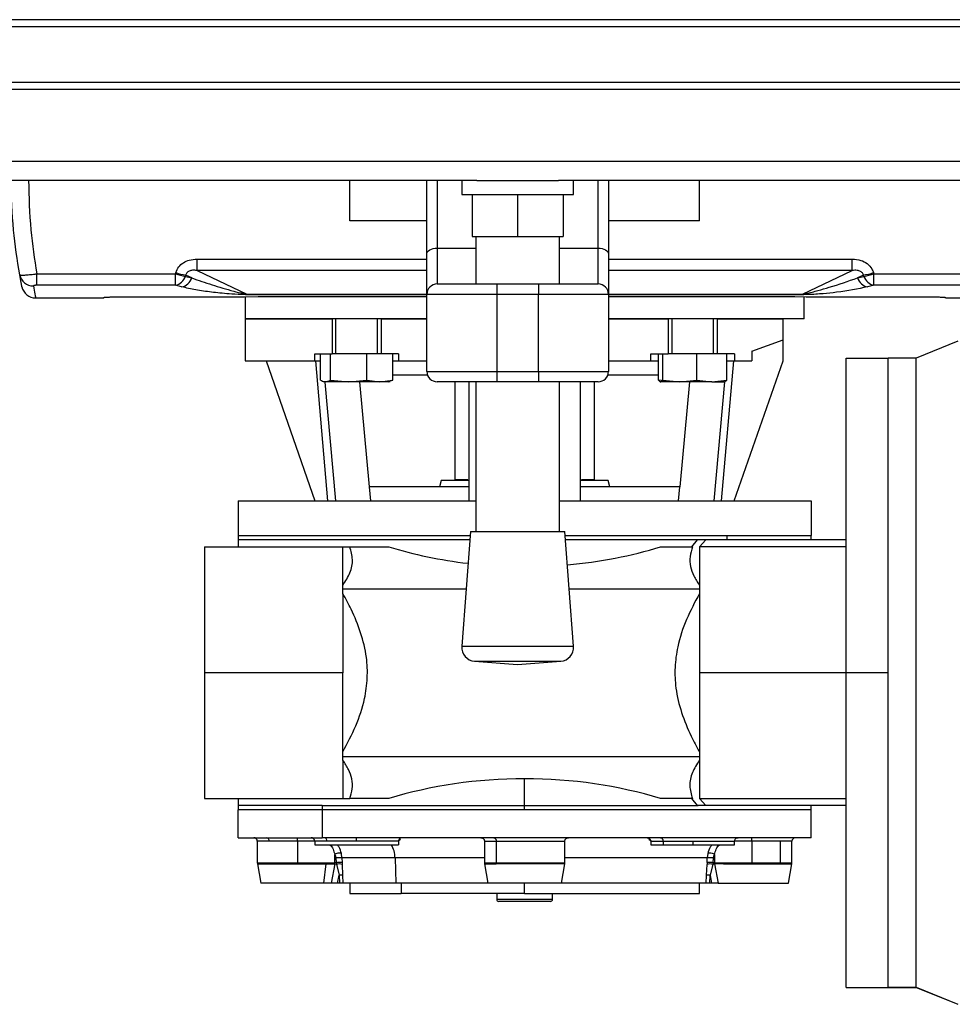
# Model space of a CAD drawing. Header units: millimetres. Extents: x 0 to 420, y 0 to 297.
# Tile 10 of 133: x 137.13 to 142.51, y 90.77 to 96.45. Entities that reach past the tile are written whole.
import ezdxf

# ---------------------------------------------------------------- set-up
doc = ezdxf.new("R2010")
doc.units = ezdxf.units.MM

msp = doc.modelspace()

# ---------------------------------------------------------------- linework, layer by layer
at = {"color": 7, "linetype": 'Continuous', "lineweight": 25}
for p, q in [((220.69328, 96.44895), (59.30672, 96.44895)), ((220.69328, 96.40861), (59.30672, 96.40861)), ((220.69328, 96.08583), (59.30672, 96.08583)), ((220.69328, 96.04549), (59.30672, 96.04549)), ((220.69328, 95.63147), (59.30672, 95.63147)), ((139.76375, 95.52098), (118.38182, 95.52098)), ((139.03168, 95.28739), (139.03168, 95.52098)), ((139.47549, 95.09601), (139.47549, 95.52098)), ((139.53601, 95.52098), (139.53601, 95.13072)), ((139.67723, 95.52098), (139.67723, 95.44029)), ((139.76375, 95.52098), (140.23625, 95.52098)), ((205.32704, 95.52098), (140.23625, 95.52098)), ((140.32277, 95.44029), (140.32277, 95.52098)), ((140.46399, 95.13072), (140.46399, 95.52098)), ((140.52451, 95.52098), (140.52451, 95.09601)), ((141.04901, 95.28739), (141.04901, 95.52098)), ((139.67723, 95.44029), (140.32277, 95.44029)), ((139.73775, 95.44029), (139.73775, 95.19821)), ((140, 95.44029), (140, 95.19821)), ((140.26225, 95.44029), (140.26225, 95.19821)), ((139.47549, 95.28739), (139.03168, 95.28739)), ((141.04901, 95.28739), (140.52451, 95.28739)), ((139.73775, 95.19821), (140, 95.19821)), ((139.75792, 95.19821), (139.75792, 94.92427)), ((140, 95.19821), (140.26225, 95.19821)), ((140.24208, 94.92427), (140.24208, 95.19821)), ((139.53601, 95.13072), (139.53601, 94.92427)), ((139.53601, 95.13072), (139.75792, 95.13072)), ((140.24208, 95.13072), (140.46399, 95.13072)), ((140.46399, 94.92427), (140.46399, 95.13072)), ((138.14898, 95.00208), (138.14898, 95.06797)), ((138.14898, 95.06797), (139.47549, 95.06797)), ((139.47549, 94.86375), (139.47549, 95.09601)), ((140.52451, 95.09601), (140.52451, 94.86375)), ((140.52451, 95.06797), (141.93171, 95.06797)), ((141.93171, 95.00208), (141.93171, 95.06797)), ((138.14898, 95.00208), (138.43611, 94.86583)), ((139.47549, 95.00208), (138.14898, 95.00208)), ((141.93171, 95.00208), (140.52451, 95.00208)), ((141.64459, 94.86583), (141.93171, 95.00208)), ((137.22395, 94.98281), (138.0241, 94.98281)), ((137.22395, 94.91651), (137.22395, 94.98281)), ((138.0241, 94.91651), (138.0241, 94.98281)), ((138.08218, 94.96808), (138.11844, 94.95904)), ((138.11844, 94.95904), (138.08458, 94.97511)), ((141.99612, 94.97511), (141.96225, 94.95904)), ((141.96225, 94.95904), (141.99851, 94.96808)), ((142.0566, 94.98281), (142.85674, 94.98281)), ((142.0566, 94.91651), (142.0566, 94.98281)), ((138.0241, 94.91651), (137.22395, 94.91651)), ((138.06035, 94.90718), (138.0241, 94.91651)), ((139.53601, 94.92427), (139.87896, 94.92427)), ((139.87896, 94.92427), (139.87896, 94.86375)), ((139.87896, 94.92427), (140.12104, 94.92427)), ((140.12104, 94.92427), (140.46399, 94.92427)), ((140.12104, 94.92427), (140.12104, 94.86375)), ((142.0566, 94.91651), (142.02034, 94.90718)), ((142.85674, 94.91651), (142.0566, 94.91651)), ((137.21757, 94.84357), (137.6041, 94.84357)), ((138.42648, 94.85058), (138.42648, 94.72253)), ((138.43611, 94.86214), (138.43611, 94.86583)), ((138.43611, 94.86583), (139.47549, 94.86583)), ((139.47549, 94.86214), (138.43611, 94.86214)), ((139.47549, 94.41993), (139.47549, 94.86375)), ((139.87896, 94.86375), (139.47549, 94.86375)), ((139.87896, 94.86375), (139.87896, 94.41993)), ((140.12104, 94.86375), (139.87896, 94.86375)), ((140.12104, 94.41993), (140.12104, 94.86375)), ((140.52451, 94.86375), (140.12104, 94.86375)), ((140.52451, 94.86583), (141.64459, 94.86583)), ((140.52451, 94.86375), (140.52451, 94.41993)), ((141.64459, 94.86214), (140.52451, 94.86214)), ((141.64459, 94.86214), (141.64459, 94.86583)), ((141.65421, 94.72253), (141.65421, 94.85058)), ((142.4766, 94.84357), (142.86312, 94.84357)), ((138.42648, 94.72253), (138.42648, 94.48045)), ((138.42648, 94.72253), (138.92913, 94.72253)), ((139.47549, 94.72253), (138.42648, 94.72253)), ((138.92913, 94.72253), (138.92913, 94.5208)), ((138.94931, 94.72253), (138.94931, 94.5208)), ((139.19139, 94.5208), (139.19139, 94.72253)), ((139.21156, 94.72253), (139.21156, 94.5208)), ((139.21156, 94.72253), (139.47549, 94.72253)), ((140.52451, 94.72253), (140.86913, 94.72253)), ((141.65421, 94.72253), (140.52451, 94.72253)), ((140.86913, 94.72253), (140.86913, 94.5208)), ((140.88931, 94.72253), (140.88931, 94.5208)), ((141.13139, 94.5208), (141.13139, 94.72253)), ((141.15156, 94.72253), (141.15156, 94.5208)), ((141.15156, 94.72253), (141.53317, 94.72253)), ((141.53317, 94.60149), (141.53317, 94.72253)), ((141.352, 94.53555), (141.53317, 94.60149)), ((141.53317, 94.48045), (141.53317, 94.60149)), ((142.54184, 94.5944), (142.29976, 94.49659)), ((138.82827, 94.48045), (138.82827, 94.5208)), ((138.82827, 94.5208), (138.92913, 94.5208)), ((138.86194, 94.3699), (138.86194, 94.5208)), ((138.92031, 94.3699), (138.92031, 94.5208)), ((139.12872, 94.5208), (138.92913, 94.5208)), ((139.12872, 94.3699), (139.12872, 94.5208)), ((139.21156, 94.5208), (139.12872, 94.5208)), ((139.31243, 94.5208), (139.21156, 94.5208)), ((139.27876, 94.3699), (139.27876, 94.5208)), ((139.31243, 94.5208), (139.31243, 94.48045)), ((140.76827, 94.5208), (140.86913, 94.5208)), ((140.76827, 94.48045), (140.76827, 94.5208)), ((140.81296, 94.3699), (140.81296, 94.5208)), ((140.83779, 94.3699), (140.83779, 94.5208)), ((141.03517, 94.5208), (140.86913, 94.5208)), ((141.03517, 94.3699), (141.03517, 94.5208)), ((141.15156, 94.5208), (141.03517, 94.5208)), ((141.25243, 94.5208), (141.15156, 94.5208)), ((141.20773, 94.3699), (141.20773, 94.5208)), ((141.25243, 94.5208), (141.25243, 94.48045)), ((141.352, 94.53555), (141.352, 94.48045)), ((141.89629, 92.68099), (141.89629, 94.49659)), ((141.89629, 94.49659), (142.13837, 94.49659)), ((142.29976, 94.49659), (142.13837, 94.49659)), ((142.13837, 92.68099), (142.13837, 94.49659)), ((142.13837, 90.86583), (142.13837, 94.49659)), ((142.29976, 90.86583), (142.29976, 94.49659)), ((138.42648, 94.48045), (138.82827, 94.48045)), ((138.54752, 94.48045), (138.82995, 93.67352)), ((138.82827, 94.48045), (138.86194, 94.48045)), ((138.83247, 94.48045), (138.90316, 93.67352)), ((139.27876, 94.48045), (139.31243, 94.48045)), ((139.31243, 94.48045), (139.47549, 94.48045)), ((140.52451, 94.48045), (140.76827, 94.48045)), ((140.76827, 94.48045), (140.81296, 94.48045)), ((141.17753, 93.67352), (141.24822, 94.48045)), ((141.20773, 94.48045), (141.25243, 94.48045)), ((141.25075, 93.67352), (141.53317, 94.48045)), ((141.25243, 94.48045), (141.352, 94.48045)), ((138.92031, 94.3699), (139.02452, 94.35941)), ((139.02452, 94.35941), (139.12872, 94.3699)), ((139.12872, 94.3699), (139.20374, 94.35941)), ((139.20374, 94.35941), (139.27876, 94.3699)), ((139.27876, 94.39976), (139.47895, 94.39976)), ((139.47549, 94.41993), (139.87896, 94.41993)), ((139.87896, 94.41993), (140.12104, 94.41993)), ((139.87896, 94.41993), (139.87896, 94.35941)), ((140.12104, 94.41993), (140.52451, 94.41993)), ((140.12104, 94.41993), (140.12104, 94.35941)), ((140.52105, 94.39976), (140.81296, 94.39976)), ((140.89924, 94.35941), (140.81296, 94.3699)), ((140.83779, 94.3699), (140.93648, 94.35941)), ((140.93648, 94.35941), (141.03517, 94.3699)), ((141.03517, 94.3699), (141.12145, 94.35941)), ((141.12145, 94.35941), (141.20773, 94.3699)), ((138.87687, 94.36206), (138.88413, 94.35941)), ((138.89113, 94.35941), (138.88413, 94.35941)), ((138.88606, 94.35676), (138.94825, 93.67352)), ((139.02452, 94.35941), (138.89113, 94.35941)), ((139.20374, 94.35941), (139.02452, 94.35941)), ((139.14453, 93.75421), (139.08846, 94.35941)), ((139.25656, 94.35941), (139.20374, 94.35941)), ((139.25656, 94.35941), (139.26383, 94.36206)), ((139.87896, 94.35941), (139.53601, 94.35941)), ((139.63688, 94.35941), (139.63688, 93.79456)), ((139.71757, 94.35941), (139.71757, 93.67352)), ((139.75792, 94.35941), (139.75792, 93.49487)), ((140.12104, 94.35941), (139.87896, 94.35941)), ((140.46399, 94.35941), (140.12104, 94.35941)), ((140.24208, 93.49487), (140.24208, 94.35941)), ((140.36312, 93.67352), (140.36312, 94.35941)), ((140.44381, 93.79456), (140.44381, 94.35941)), ((140.82288, 94.35987), (140.82413, 94.35941)), ((140.93648, 94.35941), (140.82538, 94.35941)), ((140.99224, 94.35941), (140.93616, 93.75421)), ((141.12145, 94.35941), (140.93648, 94.35941)), ((141.12145, 94.35941), (141.19654, 94.35941)), ((141.19488, 94.35941), (141.13244, 93.67352)), ((139.15204, 93.67352), (139.14453, 93.75421)), ((139.71757, 93.75421), (139.14453, 93.75421)), ((139.55764, 93.79053), (139.54791, 93.75421)), ((139.71479, 93.79053), (139.55764, 93.79053)), ((139.71311, 93.79456), (139.63688, 93.79456)), ((140.93616, 93.75421), (140.36312, 93.75421)), ((140.52306, 93.79053), (140.36361, 93.79053)), ((140.44381, 93.79456), (140.36843, 93.79456)), ((140.53279, 93.75421), (140.52306, 93.79053)), ((140.92865, 93.67352), (140.93616, 93.75421)), ((138.38613, 93.67352), (138.38613, 93.47179)), ((138.38613, 93.67352), (139.75792, 93.67352)), ((140.24208, 93.67352), (141.69456, 93.67352)), ((141.69456, 93.67352), (141.69456, 93.47179)), ((138.38613, 93.47179), (138.38613, 93.44758)), ((138.38613, 93.47179), (139.7259, 93.47179)), ((139.72766, 93.49487), (139.67723, 92.83383)), ((139.72766, 93.49487), (140.27234, 93.49487)), ((140.32277, 92.83383), (140.27234, 93.49487)), ((140.2741, 93.47179), (141.21005, 93.47179)), ((141.21005, 93.47179), (141.69456, 93.47179)), ((141.21005, 93.44758), (141.21005, 93.47179)), ((141.69456, 93.44758), (141.69456, 93.47179)), ((138.19247, 93.40723), (138.99133, 93.40723)), ((138.19247, 93.40723), (138.19247, 92.68099)), ((138.38613, 93.44758), (138.38613, 93.40723)), ((139.72405, 93.44758), (138.38613, 93.44758)), ((138.99133, 93.18626), (138.99133, 93.40723)), ((138.99133, 93.40723), (139.03136, 93.40723)), ((139.03136, 93.40723), (139.25671, 93.40723)), ((141.03914, 93.44758), (140.27595, 93.44758)), ((140.82398, 93.40723), (141.00899, 93.40723)), ((141.03685, 93.44758), (141.00446, 93.40723)), ((141.08551, 93.44758), (141.03685, 93.44758)), ((141.04901, 93.40723), (141.08551, 93.44758)), ((141.89629, 93.40723), (141.04901, 93.40723)), ((141.04901, 93.40723), (141.04901, 93.18626)), ((141.89629, 93.44758), (141.08551, 93.44758)), ((138.99133, 93.16515), (138.99133, 93.18626)), ((141.04901, 93.18626), (141.04901, 93.16515)), ((138.99133, 93.16515), (139.7025, 93.16515)), ((138.99133, 93.13702), (138.99133, 93.16515)), ((138.99133, 93.13702), (138.99133, 92.68099)), ((140.2975, 93.16515), (141.04901, 93.16515)), ((141.04901, 93.16515), (141.04901, 93.13702)), ((141.04901, 93.13702), (141.04901, 92.68099)), ((139.67723, 92.83383), (140.32277, 92.83383)), ((139.75155, 92.74724), (140, 92.72828)), ((139.75155, 92.74724), (140.24845, 92.74724)), ((140, 92.72828), (140.24845, 92.74724)), ((138.19247, 92.68099), (138.19247, 91.95475)), ((138.99133, 92.68099), (138.19247, 92.68099)), ((138.99133, 92.22497), (138.99133, 92.68099)), ((141.89629, 92.68099), (141.04901, 92.68099)), ((141.04901, 92.68099), (141.04901, 92.22497)), ((142.13837, 92.68099), (141.89629, 92.68099)), ((141.89629, 90.86539), (141.89629, 92.68099)), ((142.13837, 90.86539), (142.13837, 92.68099)), ((138.99133, 92.19683), (138.99133, 92.22497)), ((141.04901, 92.22497), (141.04901, 92.19683)), ((138.99133, 92.19683), (141.04901, 92.19683)), ((138.99133, 92.17573), (138.99133, 92.19683)), ((138.99133, 92.17573), (138.99133, 91.95475)), ((141.04901, 92.19683), (141.04901, 92.17573)), ((141.04901, 92.17573), (141.04901, 91.95475)), ((140.04035, 91.91441), (140.04035, 92.06872)), ((138.19247, 91.95475), (138.99133, 91.95475)), ((138.38613, 91.95475), (138.38613, 91.91441)), ((138.99133, 91.95475), (139.03136, 91.95475)), ((139.25671, 91.95475), (139.03136, 91.95475)), ((141.00899, 91.95475), (140.82398, 91.95475)), ((141.00446, 91.95475), (141.03685, 91.91441)), ((141.04901, 91.95475), (141.89629, 91.95475)), ((141.08551, 91.91441), (141.04901, 91.95475)), ((138.38613, 91.91441), (138.38613, 91.8902)), ((138.87064, 91.91441), (138.38613, 91.91441)), ((138.87064, 91.8902), (138.38613, 91.8902)), ((138.38613, 91.72881), (138.38613, 91.8902)), ((138.87064, 91.91441), (138.87064, 91.8902)), ((138.87064, 91.91441), (140.04035, 91.91441)), ((140.04035, 91.8902), (138.87064, 91.8902)), ((138.87064, 91.8902), (138.87064, 91.72881)), ((140.04035, 91.8902), (140.04035, 91.91441)), ((140.04035, 91.91441), (141.04111, 91.91441)), ((141.69456, 91.8902), (140.04035, 91.8902)), ((141.08551, 91.91441), (141.03685, 91.91441)), ((141.89629, 91.91441), (141.08551, 91.91441)), ((141.69456, 91.8902), (141.69456, 91.91441)), ((141.69456, 91.72881), (141.69456, 91.8902)), ((138.38613, 91.72881), (138.87064, 91.72881)), ((138.49709, 91.70864), (138.49709, 91.5845)), ((138.56504, 91.70864), (138.49709, 91.70864)), ((138.72908, 91.70864), (138.56504, 91.70864)), ((138.72908, 91.70864), (138.72908, 91.72881)), ((138.72908, 91.70864), (138.72908, 91.5845)), ((138.82827, 91.70864), (138.72908, 91.70864)), ((138.82827, 91.70864), (138.82827, 91.68847)), ((138.89917, 91.70864), (138.82827, 91.70864)), ((141.69456, 91.72881), (138.87064, 91.72881)), ((139.07035, 91.70864), (138.89917, 91.70864)), ((139.07035, 91.70864), (139.07035, 91.72881)), ((139.31243, 91.70864), (139.07035, 91.70864)), ((139.31086, 91.71123), (139.32303, 91.72035)), ((139.31243, 91.70864), (139.31243, 91.68847)), ((139.80835, 91.70864), (139.80835, 91.5845)), ((139.80835, 91.70864), (139.8763, 91.70864)), ((139.8763, 91.70864), (140.27234, 91.70864)), ((139.8763, 91.70864), (139.8763, 91.5845)), ((140.27234, 91.5845), (140.27234, 91.70864)), ((140.75764, 91.72037), (140.76754, 91.71295)), ((140.76827, 91.70864), (140.76827, 91.68847)), ((140.76827, 91.70864), (140.83917, 91.70864)), ((140.83917, 91.70864), (141.01035, 91.70864)), ((140.83917, 91.70864), (140.83917, 91.68847)), ((141.01035, 91.70864), (141.01035, 91.68847)), ((141.01035, 91.70864), (141.25242, 91.70864)), ((141.25243, 91.68847), (141.25243, 91.70864)), ((141.35161, 91.70864), (141.25243, 91.70864)), ((141.35161, 91.70864), (141.35161, 91.72881)), ((141.51566, 91.70864), (141.35161, 91.70864)), ((141.35161, 91.70864), (141.35161, 91.5845)), ((141.51566, 91.70864), (141.51566, 91.5845)), ((141.58361, 91.70864), (141.51566, 91.70864)), ((141.58361, 91.5845), (141.58361, 91.70864)), ((138.82827, 91.68847), (139.31243, 91.68847)), ((140.76827, 91.68847), (140.83917, 91.68847)), ((140.83917, 91.68847), (141.01035, 91.68847)), ((141.01035, 91.68847), (141.25243, 91.68847)), ((138.49709, 91.5845), (138.56504, 91.5845)), ((138.56504, 91.5845), (138.72908, 91.5845)), ((138.72908, 91.5845), (138.94458, 91.5845)), ((138.72908, 91.5845), (138.72908, 91.57749)), ((138.94385, 91.57749), (138.94458, 91.5845)), ((138.94458, 91.5845), (138.94458, 91.63205)), ((138.95177, 91.5845), (138.94458, 91.5845)), ((138.94957, 91.61217), (138.95177, 91.5845)), ((138.95177, 91.5845), (138.95386, 91.57559)), ((138.9859, 91.61305), (138.98282, 91.6369)), ((139.29219, 91.61305), (138.9859, 91.61305)), ((138.9859, 91.61305), (138.987, 91.58538)), ((138.987, 91.58538), (138.98738, 91.57392)), ((139.29219, 91.61305), (139.29671, 91.46656)), ((139.80835, 91.61305), (139.29219, 91.61305)), ((139.80835, 91.5845), (139.8763, 91.5845)), ((139.8763, 91.5845), (140.27234, 91.5845)), ((140.27173, 91.57749), (140.27234, 91.5845)), ((141.0948, 91.61305), (140.27234, 91.61305)), ((141.09369, 91.58538), (141.09331, 91.57392)), ((141.09369, 91.58538), (141.0948, 91.61305)), ((141.09787, 91.6369), (141.0948, 91.61305)), ((141.12892, 91.5845), (141.12684, 91.57559)), ((141.12892, 91.5845), (141.13112, 91.61217)), ((141.13612, 91.5845), (141.12892, 91.5845)), ((141.13612, 91.63205), (141.13612, 91.5845)), ((141.13612, 91.5845), (141.18757, 91.5845)), ((141.13684, 91.57749), (141.13612, 91.5845)), ((141.18757, 91.5845), (141.35161, 91.5845)), ((141.35161, 91.5845), (141.51566, 91.5845)), ((141.35161, 91.5845), (141.35161, 91.57749)), ((141.51566, 91.5845), (141.58361, 91.5845)), ((138.4977, 91.57749), (138.51726, 91.46656)), ((138.4977, 91.57749), (138.56547, 91.57749)), ((138.56547, 91.57749), (138.72908, 91.57749)), ((138.72908, 91.57749), (138.89269, 91.57749)), ((138.89269, 91.57749), (138.87886, 91.46656)), ((138.89269, 91.57749), (138.94385, 91.57749)), ((138.94385, 91.57749), (138.92313, 91.46656)), ((138.94385, 91.57749), (138.95386, 91.57559)), ((138.95386, 91.57559), (138.96956, 91.51185)), ((138.98738, 91.57392), (138.98966, 91.51273)), ((139.80897, 91.57749), (139.82853, 91.46656)), ((139.80897, 91.57749), (139.87674, 91.57749)), ((140.27173, 91.57749), (139.87674, 91.57749)), ((140.25217, 91.46656), (140.27173, 91.57749)), ((141.09104, 91.51273), (141.09331, 91.57392)), ((141.12684, 91.57559), (141.11114, 91.51185)), ((141.12684, 91.57559), (141.13684, 91.57749)), ((141.13684, 91.57749), (141.15757, 91.46656)), ((141.188, 91.57749), (141.13684, 91.57749)), ((141.188, 91.57749), (141.35161, 91.57749)), ((141.35161, 91.57749), (141.58299, 91.57749)), ((141.56343, 91.46656), (141.58299, 91.57749)), ((138.96087, 91.46656), (138.96956, 91.51185)), ((138.98966, 91.51273), (138.96956, 91.51185)), ((138.96956, 91.51185), (138.97154, 91.46656)), ((138.98966, 91.51273), (138.99168, 91.46656)), ((141.08902, 91.46656), (141.09104, 91.51273)), ((141.11114, 91.51185), (141.09104, 91.51273)), ((141.10915, 91.46656), (141.11114, 91.51185)), ((141.11114, 91.51185), (141.11982, 91.46656)), ((138.87886, 91.46656), (138.51726, 91.46656)), ((138.92313, 91.46656), (138.87886, 91.46656)), ((138.97154, 91.46656), (138.96087, 91.46656)), ((139.29671, 91.46656), (138.99168, 91.46656)), ((139.03168, 91.46656), (139.03168, 91.40604)), ((139.82853, 91.46656), (139.29671, 91.46656)), ((139.32711, 91.46656), (139.32711, 91.40604)), ((140.25217, 91.46656), (139.82853, 91.46656)), ((140.04035, 91.40604), (140.04035, 91.46656)), ((141.08902, 91.46656), (140.25217, 91.46656)), ((141.04901, 91.40604), (141.04901, 91.46656)), ((141.11982, 91.46656), (141.10915, 91.46656)), ((141.15757, 91.46656), (141.56343, 91.46656)), ((139.03168, 91.40604), (139.32711, 91.40604)), ((140.04035, 91.40604), (139.32711, 91.40604)), ((139.87896, 91.40604), (139.87896, 91.37376)), ((139.87896, 91.37376), (140.20173, 91.37376)), ((140.18963, 91.36166), (139.89106, 91.36166)), ((140.04035, 91.40604), (141.04901, 91.40604)), ((140.20173, 91.37376), (140.20173, 91.40604)), ((141.89629, 90.86539), (142.13837, 90.86539)), ((142.13837, 90.86583), (142.29976, 90.86583)), ((142.13837, 90.86539), (142.13837, 90.86583)), ((142.13837, 90.86539), (142.29976, 90.86539)), ((142.29976, 90.86583), (142.54184, 90.76805)), ((142.29976, 90.86539), (142.29976, 90.86583)), ((142.29976, 90.86539), (142.54184, 90.76759))]:
    msp.add_line(p, q, dxfattribs=at)
at = {"color": 7, "linetype": 'Continuous', "lineweight": 25, "flags": 128}
for points in [[(139.47549, 95.09601), (139.47666, 95.10278), (139.4801, 95.10929), (139.48569, 95.1153), (139.49322, 95.12056), (139.50239, 95.12487), (139.51285, 95.12808), (139.52421, 95.13006), (139.53601, 95.13072)], [(140.46399, 95.13072), (140.47579, 95.13006), (140.48715, 95.12808), (140.49761, 95.12487), (140.50678, 95.12056), (140.51431, 95.1153), (140.5199, 95.10929), (140.52334, 95.10278), (140.52451, 95.09601)], [(138.94458, 91.63205), (138.94768, 91.63518), (138.95244, 91.63799), (138.95836, 91.64016), (138.96481, 91.64147), (138.97109, 91.64178), (138.97655, 91.64105), (138.98061, 91.63937), (138.98282, 91.6369)], [(141.09787, 91.6369), (141.10009, 91.63937), (141.10414, 91.64105), (141.1096, 91.64178), (141.11589, 91.64147), (141.12233, 91.64016), (141.12825, 91.63799), (141.13302, 91.63518), (141.13612, 91.63205)]]:
    msp.add_lwpolyline(points, dxfattribs=at)
at = {"color": 7, "linetype": 'Continuous', "lineweight": 25}
for centre, radius, start, end in [((137.20364, 94.9921), 0.07968, 190.54519, 270.79153), ((138.13933, 95.31518), 0.35177, 250.87836, 260.65094), ((138.00802, 94.99312), 0.07827, 281.85126, 341.34514), ((138.14385, 95.32672), 0.35657, 250.78402, 260.43146), ((138.0452, 94.98262), 0.07694, 281.35981, 342.15554), ((142.0355, 94.98262), 0.07694, 197.84446, 258.64019), ((141.93684, 95.32672), 0.35657, 279.56854, 289.21598), ((141.94137, 95.31518), 0.35177, 279.34906, 289.12164), ((142.07267, 94.99312), 0.07827, 198.65486, 258.14874), ((137.21757, 94.92427), 0.08069, 191.39264, 270), ((139.53601, 94.86375), 0.06052, 90, 180), ((140.46399, 94.86375), 0.06052, 0, 90), ((137.6041, 94.86375), 0.02017, 270, 304.43502), ((142.4766, 94.86375), 0.02017, 239.86576, 270), ((139.53601, 94.41993), 0.06052, 180, 270), ((140.46399, 94.41993), 0.06052, 270, 0), ((139.75769, 92.82769), 0.08069, 175.63709, 265.63709), ((140.24231, 92.82769), 0.08069, 274.36291, 4.36291), ((138.47691, 91.70864), 0.02017, 360, 90), ((138.54721, 91.71116), 0.01801, 351.95054, 78.57823), ((138.80809, 91.70864), 0.02017, 360, 90.00001), ((138.88134, 91.71116), 0.01801, 351.95053, 78.57825), ((139.3326, 91.70864), 0.02017, 90, 180), ((141.60378, 91.70864), 0.02017, 90, 180), ((139.14271, 91.61085), 0.1495, 0.84561, 31.27868), ((138.53743, 91.5845), 0.04035, 180, 190), ((138.62171, 91.58449), 0.05667, 179.98932, 187.09073), ((138.97258, 91.41247), 0.20102, 86.20214, 96.57315), ((138.97519, 91.3526), 0.23307, 87.09545, 95.76634), ((139.8487, 91.5845), 0.04035, 180, 190), ((139.93297, 91.58449), 0.05667, 179.98932, 187.09073), ((141.1055, 91.3526), 0.23307, 84.23366, 92.90455), ((141.10811, 91.41247), 0.20102, 83.42685, 93.79786), ((141.24424, 91.58449), 0.05667, 179.98932, 187.09073), ((141.54326, 91.5845), 0.04035, 350, 0), ((138.96799, 91.52203), 0.05539, 69.50492, 104.78219), ((141.1127, 91.52203), 0.05539, 75.21781, 110.49508), ((139.89106, 91.37376), 0.0121, 180, 270), ((140.18963, 91.37376), 0.0121, 270, 0)]:
    msp.add_arc(centre, radius, start, end, dxfattribs=at)
for centre, major_axis, ratio, start_param, end_param in [((141.05174, 95.52947), (2.69988, 3.04995), 0.5808157, 2.2036555, 2.205782), ((141.10983, 95.50187), (2.73618, 2.94566), 0.582166, 2.2244769, 2.2266034), ((138.97087, 95.50187), (-2.73618, 2.94566), 0.582166, 4.0565819, 4.0587085), ((139.02895, 95.52947), (-2.69988, 3.04995), 0.5808157, 4.0774033, 4.0795298), ((140.04035, 94.24833), (1.65421, 0), 0.5773503, 4.2188789, 4.5136278), ((140.04035, 94.24833), (1.65421, 0), 0.5773503, 4.8619962, 5.2058991), ((140.04035, 91.11366), (1.65421, 0), 0.5773503, 1.5707963, 2.0643064), ((140.04035, 91.11366), (1.65421, 0), 0.5773503, 1.0772862, 1.5707963)]:
    msp.add_ellipse(centre, major_axis=major_axis, ratio=ratio, start_param=start_param, end_param=end_param, dxfattribs=at)
for points, knots in [([(137.12531, 94.97751), (137.11173, 95.0631), (137.0833, 95.24229), (137.07807, 95.42535), (137.07534, 95.52098)], [0, 0, 0, 0, 0.4776228, 1, 1, 1, 1]), ([(137.1762, 95.52098), (137.17885, 95.42572), (137.18389, 95.24447), (137.21106, 95.06701), (137.22395, 94.98281)], [0, 0, 0, 0, 0.5255912, 1, 1, 1, 1]), ([(138.02649, 94.99002), (138.03148, 95.00122), (138.04141, 95.02354), (138.06973, 95.04808), (138.10617, 95.06488), (138.13373, 95.06687), (138.14898, 95.06797)], [0, 0, 0, 0, 0.2365469, 0.4711481, 0.7075375, 1, 1, 1, 1]), ([(141.93171, 95.06797), (141.94849, 95.06663), (141.97902, 95.0642), (142.01894, 95.04325), (142.04341, 95.01682), (142.05138, 94.99704), (142.0542, 94.99002)], [0, 0, 0, 0, 0.3216376, 0.5854074, 0.8528627, 1, 1, 1, 1]), ([(138.14898, 95.00208), (138.14029, 95.00284), (138.12556, 95.00413), (138.10712, 95.00016), (138.0966, 94.99432), (138.09031, 94.98847), (138.08627, 94.98208), (138.08508, 94.97718), (138.08458, 94.97511)], [0, 0, 0, 0, 0.3516283, 0.5955786, 0.7208464, 0.8017048, 0.9164219, 1, 1, 1, 1]), ([(141.99612, 94.97511), (141.99527, 94.97819), (141.99367, 94.98405), (141.98766, 94.99152), (141.97688, 94.99906), (141.95722, 95.00425), (141.94121, 95.00289), (141.93171, 95.00208)], [0, 0, 0, 0, 0.1241935, 0.2362557, 0.3517004, 0.6157087, 1, 1, 1, 1]), ([(137.12531, 94.97751), (137.1266, 94.97672), (137.12922, 94.97513), (137.14744, 94.97513), (137.17325, 94.97688), (137.20016, 94.97968), (137.21733, 94.98194), (137.22395, 94.98281)], [0, 0, 0, 0, 0.2205659, 0.4471115, 0.6649038, 0.8705791, 1, 1, 1, 1]), ([(137.13847, 94.90833), (137.13837, 94.90879), (137.13807, 94.91034), (137.1351, 94.92458), (137.12844, 94.96056), (137.12531, 94.97751)], [0, 0, 0, 0, 0.1858282, 0.6161718, 1, 1, 1, 1]), ([(138.11844, 94.95904), (138.15699, 94.94545), (138.23419, 94.91824), (138.33396, 94.88966), (138.40047, 94.87198), (138.42929, 94.86701), (138.43611, 94.86583)], [0, 0, 0, 0, 0.3979748, 0.7967661, 0.9519452, 1, 1, 1, 1]), ([(141.64459, 94.86583), (141.65086, 94.8669), (141.68545, 94.87283), (141.73365, 94.88628), (141.83575, 94.91474), (141.90901, 94.9404), (141.96225, 94.95904)], [0, 0, 0, 0, 0.04410159, 0.24302211, 0.44989475, 1, 1, 1, 1]), ([(137.22395, 94.91651), (137.2226, 94.91649), (137.21911, 94.91645), (137.21364, 94.91599), (137.20855, 94.91507), (137.20517, 94.91381), (137.20488, 94.91289), (137.20474, 94.91243)], [0, 0, 0, 0, 0.1260145, 0.3254676, 0.5397747, 0.7694973, 1, 1, 1, 1]), ([(137.20474, 94.91243), (137.20781, 94.89542), (137.21331, 94.86489), (137.21689, 94.84707), (137.21734, 94.84474), (137.21757, 94.84357)], [0, 0, 0, 0, 0.385858, 0.6925854, 1, 1, 1, 1]), ([(138.43611, 94.86214), (138.42577, 94.8623), (138.38708, 94.8629), (138.31801, 94.86762), (138.23053, 94.87614), (138.14211, 94.88921), (138.08722, 94.90128), (138.06035, 94.90718)], [0, 0, 0, 0, 0.05860283, 0.21940983, 0.48277098, 0.74683213, 1, 1, 1, 1]), ([(142.02034, 94.90718), (141.96298, 94.89555), (141.88377, 94.8795), (141.77743, 94.869), (141.72144, 94.86483), (141.68182, 94.86267), (141.65416, 94.86227), (141.64459, 94.86214)], [0, 0, 0, 0, 0.536129, 0.7403117, 0.8434693, 0.9457961, 1, 1, 1, 1]), ([(137.6041, 94.84357), (137.6041, 94.84357), (137.6041, 94.84357), (137.60984, 94.84525), (137.61558, 94.84693)], [0, 0, 0, 0, 0.0000115, 1, 1, 1, 1]), ([(137.61558, 94.84693), (137.61742, 94.84723), (137.6211, 94.84782), (137.63728, 94.84868), (137.65926, 94.84933), (137.67879, 94.84959), (137.68981, 94.84962), (137.69196, 94.84962)], [0, 0, 0, 0, 0.2364197, 0.4727335, 0.7072765, 0.9427541, 1, 1, 1, 1]), ([(137.69196, 94.84962), (138.12361, 94.85034), (138.71798, 94.85133), (139.31268, 94.85145), (139.47549, 94.85148)], [0, 0, 0, 0, 0.7262271, 1, 1, 1, 1]), ([(140.52451, 94.8516), (140.79504, 94.85147), (141.41663, 94.85118), (142.03787, 94.85019), (142.38873, 94.84962)], [0, 0, 0, 0, 0.4352265, 1, 1, 1, 1]), ([(142.38873, 94.84962), (142.39776, 94.84957), (142.41582, 94.84946), (142.43935, 94.84884), (142.45656, 94.84801), (142.46347, 94.84734), (142.46487, 94.84699), (142.46511, 94.84693)], [0, 0, 0, 0, 0.2392418, 0.4787966, 0.7155298, 0.9504737, 1, 1, 1, 1]), ([(142.46511, 94.84693), (142.47086, 94.84525), (142.4766, 94.84357), (142.4766, 94.84357), (142.4766, 94.84357)], [0, 0, 0, 0, 0.9999885, 1, 1, 1, 1]), ([(138.86194, 94.3699), (138.86393, 94.36861), (138.87356, 94.36234), (138.88335, 94.36071), (138.89113, 94.35941)], [0, 0, 0, 0, 0.20618569, 1, 1, 1, 1]), ([(138.89113, 94.35941), (138.90039, 94.36123), (138.91018, 94.36316), (138.9198, 94.36956), (138.92031, 94.3699)], [0, 0, 0, 0, 0.9470257, 1, 1, 1, 1]), ([(139.27876, 94.3699), (139.27825, 94.36956), (139.27323, 94.36618), (139.26812, 94.36513), (139.26353, 94.3642)], [0, 0, 0, 0, 0.101499, 1, 1, 1, 1]), ([(140.81296, 94.3699), (140.81381, 94.36861), (140.81791, 94.36234), (140.82207, 94.36071), (140.82538, 94.35941)], [0, 0, 0, 0, 0.20618569, 1, 1, 1, 1]), ([(140.82538, 94.35941), (140.82932, 94.36123), (140.83348, 94.36316), (140.83757, 94.36956), (140.83779, 94.3699)], [0, 0, 0, 0, 0.9470257, 1, 1, 1, 1]), ([(141.20773, 94.3699), (141.20751, 94.36956), (141.20342, 94.36316), (141.19926, 94.36123), (141.19532, 94.35941)], [0, 0, 0, 0, 0.0529743, 1, 1, 1, 1]), ([(138.99133, 93.18626), (139.00628, 93.20979), (139.0366, 93.25753), (139.05225, 93.33283), (139.03827, 93.38263), (139.03136, 93.40723)], [0, 0, 0, 0, 0.3295731, 0.6688269, 1, 1, 1, 1]), ([(141.00899, 93.40723), (141.00322, 93.38865), (140.99155, 93.35109), (140.99556, 93.29457), (141.01413, 93.23906), (141.03732, 93.20395), (141.04901, 93.18626)], [0, 0, 0, 0, 0.2506468, 0.5067801, 0.7513972, 1, 1, 1, 1]), ([(138.99133, 92.22497), (139.01738, 92.27397), (139.0694, 92.37183), (139.11702, 92.5158), (139.13507, 92.65005), (139.12989, 92.77887), (139.09711, 92.91282), (139.04703, 93.03455), (139.00755, 93.10719), (138.99133, 93.13702)], [0, 0, 0, 0, 0.17243548, 0.3443304, 0.46814425, 0.59190172, 0.74296952, 0.89445265, 1, 1, 1, 1]), ([(141.04901, 93.13702), (141.02296, 93.08801), (140.97095, 92.99015), (140.92333, 92.84618), (140.90527, 92.71193), (140.91046, 92.58312), (140.94323, 92.44916), (140.99331, 92.32743), (141.0328, 92.2548), (141.04901, 92.22497)], [0, 0, 0, 0, 0.1724355, 0.3443304, 0.4681442, 0.5919017, 0.7429695, 0.8944527, 1, 1, 1, 1]), ([(139.03136, 91.95475), (139.03713, 91.97333), (139.0488, 92.01089), (139.04479, 92.06741), (139.02621, 92.12293), (139.00302, 92.15803), (138.99133, 92.17573)], [0, 0, 0, 0, 0.2506468, 0.5067801, 0.7513972, 1, 1, 1, 1]), ([(141.04901, 92.17573), (141.03407, 92.1522), (141.00375, 92.10445), (140.98809, 92.02915), (141.00208, 91.97935), (141.00899, 91.95475)], [0, 0, 0, 0, 0.32957313, 0.66882693, 1, 1, 1, 1]), ([(139.78789, 91.72881), (139.79078, 91.72849), (139.79678, 91.72782), (139.80366, 91.72238), (139.80768, 91.71555), (139.80813, 91.71088), (139.80835, 91.70864)], [0, 0, 0, 0, 0.2695105, 0.56173644, 0.78942249, 1, 1, 1, 1]), ([(139.86204, 91.72881), (139.86383, 91.72854), (139.86659, 91.72813), (139.86991, 91.72561), (139.8722, 91.72301), (139.87404, 91.71978), (139.87582, 91.71508), (139.87611, 91.71118), (139.8763, 91.70864)], [0, 0, 0, 0, 0.2394557, 0.3683594, 0.4999988, 0.6316384, 0.7605426, 1, 1, 1, 1]), ([(140.27234, 91.70864), (140.27261, 91.71119), (140.27303, 91.71512), (140.27558, 91.71984), (140.27821, 91.72308), (140.28147, 91.72568), (140.28621, 91.72818), (140.29013, 91.72856), (140.29267, 91.72881)], [0, 0, 0, 0, 0.2396823, 0.3686924, 0.500401, 0.6320489, 0.760885, 1, 1, 1, 1]), ([(140.74781, 91.72881), (140.75069, 91.72849), (140.75669, 91.72782), (140.76357, 91.72238), (140.76759, 91.71555), (140.76805, 91.71088), (140.76827, 91.70864)], [0, 0, 0, 0, 0.2695105, 0.5617364, 0.7894225, 1, 1, 1, 1]), ([(140.8249, 91.72881), (140.8267, 91.72854), (140.82946, 91.72813), (140.83278, 91.72561), (140.83507, 91.72301), (140.83691, 91.71978), (140.83869, 91.71508), (140.83898, 91.71118), (140.83917, 91.70864)], [0, 0, 0, 0, 0.2394557, 0.3683593, 0.4999988, 0.6316384, 0.7605426, 1, 1, 1, 1]), ([(141.25243, 91.70864), (141.2527, 91.71118), (141.25326, 91.71645), (141.25792, 91.72337), (141.26474, 91.72804), (141.26973, 91.72856), (141.27217, 91.72881)], [0, 0, 0, 0, 0.2403181, 0.4970454, 0.7552084, 1, 1, 1, 1]), ([(138.91494, 91.68847), (138.91589, 91.68781), (138.92452, 91.68187), (138.93524, 91.66413), (138.94144, 91.64282), (138.94458, 91.63205)], [0, 0, 0, 0, 0.0578097, 0.5236967, 1, 1, 1, 1]), ([(138.98282, 91.6369), (138.97907, 91.65036), (138.97346, 91.67052), (138.96152, 91.68398), (138.95754, 91.68847)], [0, 0, 0, 0, 0.6670243, 1, 1, 1, 1]), ([(141.12317, 91.68847), (141.11921, 91.68402), (141.10725, 91.67058), (141.10163, 91.65041), (141.09787, 91.6369)], [0, 0, 0, 0, 0.33065182, 1, 1, 1, 1]), ([(141.13612, 91.63205), (141.13927, 91.64286), (141.1455, 91.66424), (141.15622, 91.68196), (141.16482, 91.68786), (141.1657, 91.68847)], [0, 0, 0, 0, 0.4783743, 0.9464493, 1, 1, 1, 1]), ([(138.94458, 91.63205), (138.94578, 91.62899), (138.94805, 91.62323), (138.94909, 91.6157), (138.94957, 91.61217)], [0, 0, 0, 0, 0.5319442, 1, 1, 1, 1]), ([(141.13112, 91.61217), (141.13161, 91.61572), (141.13265, 91.62325), (141.13492, 91.629), (141.13612, 91.63205)], [0, 0, 0, 0, 0.470461, 1, 1, 1, 1]), ([(138.96087, 91.46656), (138.95619, 91.46656), (138.94681, 91.46656), (138.93441, 91.46656), (138.92677, 91.46656), (138.92393, 91.46656), (138.92313, 91.46656)], [0, 0, 0, 0, 0.29534192, 0.59076896, 0.88366197, 1, 1, 1, 1]), ([(138.99168, 91.46656), (138.99129, 91.46656), (138.99072, 91.46656), (138.98852, 91.46656), (138.98646, 91.46656), (138.98398, 91.46656), (138.98116, 91.46656), (138.97708, 91.46656), (138.97375, 91.46656), (138.97154, 91.46656)], [0, 0, 0, 0, 0.2248768, 0.33610247, 0.44732781, 0.55855279, 0.6697774, 0.7810017, 1, 1, 1, 1]), ([(141.10915, 91.46656), (141.10688, 91.46656), (141.10348, 91.46656), (141.09936, 91.46656), (141.09655, 91.46656), (141.09409, 91.46656), (141.09206, 91.46656), (141.08993, 91.46656), (141.08938, 91.46656), (141.08902, 91.46656)], [0, 0, 0, 0, 0.2253858, 0.336865, 0.4482721, 0.5596279, 0.6709313, 0.7821869, 1, 1, 1, 1]), ([(141.15757, 91.46656), (141.15533, 91.46656), (141.15085, 91.46656), (141.13955, 91.46656), (141.12871, 91.46656), (141.12197, 91.46656), (141.11982, 91.46656)], [0, 0, 0, 0, 0.2868805, 0.5736118, 0.8640742, 1, 1, 1, 1])]:
    msp.add_open_spline(points, degree=3, knots=knots, dxfattribs=at)

doc.saveas('drawing.dxf')
